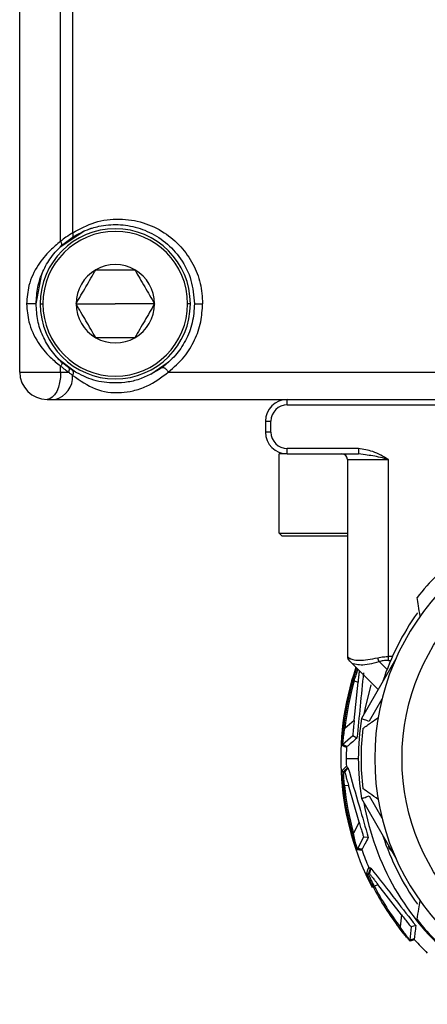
# Model space of a CAD drawing. Header units: millimetres. Extents: x -675 to 2621, y 428 to 911.
# Tile 20 of 30: x 1045 to 1060, y 649 to 685. Entities that reach past the tile are written whole.
import ezdxf

# ---------------------------------------------------------------- set-up
doc = ezdxf.new("R2010")
doc.units = ezdxf.units.MM

# ---------------------------------------------------------------- blocks, each defined once
blk = doc.blocks.new('Drawing View5')
at = {"color": 7, "linetype": 'Continuous', "lineweight": 25}
for p, q in [((-30.074, 20.458), (-30.074, 59.158)), ((-28.574, 25.238), (-28.574, 56.678)), ((-28.133, 25.558), (-28.133, 56.358)), ((-28.6, 25.033), (-27.712, 25.625)), ((-28.538, 25.091), (-28.153, 25.39)), ((-29.474, 22.958), (-29.261, 24.049)), ((-29.324, 22.958), (-29.224, 22.958)), ((-28.009, 22.958), (-26.574, 22.958)), ((-25.139, 22.958), (-26.574, 22.958)), ((-23.824, 22.958), (-23.924, 22.958)), ((-28.574, 20.458), (-28.574, 20.678)), ((-28.289, 20.619), (-28.538, 20.825)), ((-28.157, 20.528), (-28.289, 20.619)), ((-24.632, 20.804), (-25.272, 20.367)), ((-30.074, 20.458), (-28.574, 20.458)), ((-28.574, 20.458), (-28.288, 20.458)), ((-24.634, 20.458), (8.486, 20.458)), ((-29.074, 19.458), (-28.78, 19.458)), ((-28.78, 19.458), (12.632, 19.458)), ((-20.274, 19.258), (-20.274, 19.458)), ((-20.274, 19.258), (4.126, 19.258)), ((-21.074, 18.658), (-21.074, 18.258)), ((-21.074, 18.658), (-20.874, 18.658)), ((-20.874, 18.258), (-20.874, 18.658)), ((-20.874, 18.258), (-21.074, 18.258)), ((-20.574, 14.558), (-20.574, 17.458)), ((-20.274, 17.458), (-20.574, 17.458)), ((-17.669, 17.658), (-20.274, 17.658)), ((-20.274, 17.458), (-20.274, 17.658)), ((-20.274, 17.458), (-17.669, 17.458)), ((-17.669, 17.658), (-17.669, 17.458)), ((-17.413, 17.424), (-17.669, 17.458)), ((-18.074, 17.258), (-16.574, 17.258)), ((-18.074, 17.258), (-18.074, 10.041)), ((-16.574, 10.041), (-16.574, 17.258)), ((-20.574, 14.558), (-18.074, 14.558)), ((-20.574, 14.558), (-20.474, 14.458)), ((-20.474, 14.458), (-18.074, 14.458)), ((-18.074, 10.041), (-18.067, 10.035)), ((-18.058, 9.994), (-18.041, 9.931)), ((-18.03, 9.921), (-17.994, 9.884)), ((-16.95, 8.834), (-17.971, 9.855)), ((-16.298, 9.962), (-17.561, 7.776)), ((-16.91, 9.855), (-16.623, 9.568)), ((-16.428, 10.041), (-16.574, 10.041)), ((-16.574, 9.899), (-16.489, 9.899)), ((-17.825, 7.705), (-17.685, 9.1)), ((-17.823, 9.147), (-17.685, 9.1)), ((-16.808, 8.48), (-17.273, 7.675)), ((-17.825, 7.705), (-18.168, 7.41)), ((-18.218, 7.415), (-18.168, 7.41)), ((-17.877, 7.133), (-18.244, 6.817)), ((-17.724, 7.053), (-17.877, 7.133)), ((-18.116, 6.308), (-17.674, 6.308)), ((-18.209, 5.82), (-18.17, 5.822)), ((-18.055, 5.983), (-18.17, 5.822)), ((-18.055, 5.983), (-18.059, 5.983)), ((-18.18, 5.32), (-18.035, 5.328)), ((-17.646, 3.981), (-18.035, 5.328)), ((-17.561, 4.84), (-16.298, 2.653)), ((-17.273, 4.941), (-16.808, 4.135)), ((-17.646, 3.981), (-17.855, 3.579)), ((-17.903, 3.566), (-17.855, 3.579)), ((-17.481, 3.43), (-17.705, 3.001)), ((-17.309, 3.413), (-17.481, 3.43)), ((-17.219, 2.296), (-17.266, 2.104)), ((-17.219, 2.296), (-17.223, 2.295)), ((-17.301, 2.088), (-17.266, 2.104)), ((-17.089, 1.635), (-16.957, 1.696)), ((-16.095, 0.59), (-16.957, 1.696)), ((-16.095, 0.59), (-16.14, 0.139)), ((-16.18, 0.109), (-16.14, 0.139)), ((-15.738, 0.14), (-15.786, -0.341)), ((-15.572, 0.188), (-15.738, 0.14))]:
    blk.add_line(p, q, dxfattribs=at)
at = {"color": 7, "linetype": 'Continuous', "lineweight": 25, "flags": 128}
for points in [[(-28.026, 20.448), (-28.624, 20.907), (-28.718, 21.006)], [(-28.574, 20.458), (-28.583, 20.263), (-28.612, 20.075), (-28.658, 19.902), (-28.72, 19.751), (-28.796, 19.626), (-28.882, 19.534), (-28.976, 19.477), (-29.074, 19.458)], [(-16.574, 9.899), (-16.574, 9.914), (-16.574, 9.93), (-16.574, 9.947), (-16.574, 9.964), (-16.574, 9.983), (-16.574, 10.002), (-16.574, 10.021), (-16.574, 10.041)], [(-17.221, 9.006), (-17.427, 8.168), (-17.471, 7.932)], [(-18.108, 6.707), (-18.191, 6.748), (-18.261, 6.782)], [(-18.091, 6.743), (-18.173, 6.783), (-18.244, 6.817)], [(-18.261, 5.867), (-18.179, 5.958), (-18.113, 6.03)], [(-18.209, 5.82), (-18.126, 5.91), (-18.059, 5.983)], [(-17.538, 2.949), (-17.63, 2.956), (-17.708, 2.962)], [(-17.535, 2.989), (-17.627, 2.996), (-17.705, 3.001)], [(-17.368, 2.113), (-17.325, 2.228), (-17.29, 2.319)], [(-17.301, 2.088), (-17.258, 2.203), (-17.223, 2.295)], [(-15.624, -0.29), (-15.711, -0.318), (-15.786, -0.341)], [(-15.612, -0.328), (-15.699, -0.355), (-15.774, -0.379)]]:
    blk.add_lwpolyline(points, dxfattribs=at)
at = {"color": 7, "linetype": 'Continuous', "lineweight": 25}
blk.add_circle((-8.074, 6.308), 8, dxfattribs=at)
for centre, radius, start, end in [((-26.574, 22.958), 2.75, 0, 180), ((-26.574, 22.958), 2.65, 0, 180), ((-26.574, 22.958), 1.435, 120, 180), ((-26.574, 22.958), 1.435, 60, 120), ((-26.574, 22.958), 1.435, 0, 60), ((-26.574, 22.958), 2.75, 180, 0), ((-26.574, 22.958), 2.65, 180, 0), ((-26.574, 22.958), 1.435, 180, 240), ((-26.574, 22.958), 1.435, 299.9973, 0), ((-26.574, 22.958), 1.435, 240, 299.9973), ((-29.074, 20.458), 1, 180, 270), ((-28.968, 20.269), 0.833, 283.0565, 4.5801), ((-20.274, 18.658), 0.8, 90, 180), ((-20.274, 18.658), 0.6, 90, 180), ((-20.274, 18.258), 0.8, 180, 270), ((-20.274, 18.258), 0.6, 180, 270), ((-18.274, 17.258), 0.2, 0, 90), ((-8.074, 6.308), 9, 90, 270), ((-8.074, 6.308), 9.5, 128.3566, 141.6434), ((-8.074, 6.308), 9.15, 144.3802, 162.0015), ((-17.874, 10.041), 0.2, 180, 225), ((-8.074, 6.308), 10.246, 160.9756, 207.4299), ((-8.074, 6.308), 10.205, 163.7623, 173.7709), ((-8.074, 6.308), 10.155, 163.7623, 173.7709), ((-8.074, 6.308), 9.6, 171.2051, 188.7949), ((-8.074, 6.308), 9.5, 173.3566, 186.6434), ((-18.211, 6.78), 0.05, 130.6921, 177.3315), ((-8.074, 6.308), 10.043, 177.7204, 180), ((-8.074, 6.308), 10.043, 180, 181.5836), ((-8.074, 6.308), 10.205, 185.5805, 195.5891), ((-8.074, 6.308), 10.155, 185.5805, 195.5891), ((-8.074, 6.308), 9.536, 189.8042, 230.1958), ((-8.074, 6.308), 9.15, 197.9985, 215.6143), ((-17.66, 2.978), 0.05, 152.5103, 199.1497), ((-8.074, 6.308), 10.043, 199.5385, 203.4018), ((-8.074, 6.308), 10.205, 207.3986, 217.4072), ((-8.074, 6.308), 10.155, 207.3986, 217.4072), ((-8.074, 6.308), 9.5, 218.3566, 231.6434), ((-15.736, -0.346), 0.05, 174.3285, 220.9679), ((-8.074, 6.308), 10.043, 221.3567, 225.2199)]:
    blk.add_arc(centre, radius, start, end, dxfattribs=at)
for points, knots in [([(-28.133, 25.558), (-27.867, 25.701), (-27.33, 25.989), (-26.439, 26.099), (-25.569, 25.97), (-24.796, 25.613), (-24.167, 25.085), (-23.716, 24.44), (-23.429, 23.717), (-23.393, 23.21), (-23.375, 22.958)], [0, 0, 0, 0, 0.148351, 0.299301, 0.441364, 0.572239, 0.689441, 0.798866, 0.899864, 1, 1, 1, 1]), ([(-28.153, 25.39), (-27.945, 25.507), (-27.733, 25.627), (-27.502, 25.705), (-27.471, 25.716), (-27.362, 25.75), (-27.144, 25.807), (-26.711, 25.871), (-26.111, 25.852), (-25.396, 25.644), (-24.723, 25.239), (-24.157, 24.63), (-23.753, 23.845), (-23.7, 23.25), (-23.674, 22.958)], [0, 0, 0, 0, 0.1259426, 0.1277446, 0.1312862, 0.1435878, 0.1890573, 0.2521348, 0.3780482, 0.5036391, 0.628717, 0.7531129, 0.8789654, 1, 1, 1, 1]), ([(-28.574, 25.238), (-28.705, 25.134), (-29.01, 24.891), (-29.451, 24.343), (-29.763, 23.692), (-29.805, 23.184), (-29.824, 22.958)], [0, 0, 0, 0, 0.190089, 0.442862, 0.752484, 1, 1, 1, 1]), ([(-28.133, 25.558), (-28.214, 25.506), (-28.362, 25.413), (-28.509, 25.292), (-28.574, 25.238)], [0, 0, 0, 0, 0.556932, 1, 1, 1, 1]), ([(-28.538, 25.091), (-28.534, 25.098), (-28.524, 25.113), (-28.529, 25.15), (-28.545, 25.193), (-28.565, 25.224), (-28.574, 25.238)], [0, 0, 0, 0, 0.262157, 0.524151, 0.773065, 1, 1, 1, 1]), ([(-28.153, 25.39), (-28.144, 25.398), (-28.127, 25.413), (-28.115, 25.454), (-28.116, 25.504), (-28.127, 25.54), (-28.133, 25.558)], [0, 0, 0, 0, 0.243758, 0.499417, 0.755388, 1, 1, 1, 1]), ([(-29.474, 22.958), (-29.461, 23.164), (-29.435, 23.574), (-29.242, 24.141), (-28.99, 24.584), (-28.736, 24.899), (-28.601, 25.03), (-28.538, 25.091)], [0, 0, 0, 0, 0.254337, 0.506653, 0.755274, 0.88514, 1, 1, 1, 1]), ([(-28.009, 22.958), (-27.889, 23.165), (-27.65, 23.579), (-27.411, 23.994), (-27.291, 24.201)], [0, 0, 0, 0, 0.499981, 1, 1, 1, 1]), ([(-27.291, 24.201), (-27.052, 24.201), (-26.574, 24.201), (-26.095, 24.201), (-25.856, 24.201)], [0, 0, 0, 0, 0.499981, 1, 1, 1, 1]), ([(-25.856, 24.201), (-25.737, 23.994), (-25.498, 23.579), (-25.258, 23.165), (-25.139, 22.958)], [0, 0, 0, 0, 0.499981, 1, 1, 1, 1]), ([(-29.824, 22.958), (-29.805, 22.732), (-29.763, 22.225), (-29.452, 21.574), (-29.011, 21.025), (-28.705, 20.782), (-28.574, 20.678)], [0, 0, 0, 0, 0.247022, 0.555961, 0.809632, 1, 1, 1, 1]), ([(-29.474, 22.958), (-29.476, 22.958), (-29.48, 22.958), (-29.51, 22.958), (-29.552, 22.958), (-29.602, 22.958), (-29.658, 22.958), (-29.718, 22.958), (-29.778, 22.958), (-29.808, 22.958), (-29.824, 22.958)], [0, 0, 0, 0, 0.130807, 0.261628, 0.38618, 0.49997, 0.613758, 0.738319, 0.869134, 1, 1, 1, 1]), ([(-28.538, 20.825), (-28.602, 20.886), (-28.736, 21.017), (-28.99, 21.332), (-29.243, 21.775), (-29.435, 22.342), (-29.461, 22.752), (-29.474, 22.958)], [0, 0, 0, 0, 0.115023, 0.245043, 0.493711, 0.745961, 1, 1, 1, 1]), ([(-27.291, 21.715), (-27.411, 21.922), (-27.65, 22.337), (-27.889, 22.751), (-28.009, 22.958)], [0, 0, 0, 0, 0.499981, 1, 1, 1, 1]), ([(-25.139, 22.958), (-25.258, 22.751), (-25.498, 22.337), (-25.737, 21.922), (-25.856, 21.715)], [0, 0, 0, 0, 0.5000221, 1, 1, 1, 1]), ([(-23.674, 22.958), (-23.69, 22.724), (-23.724, 22.249), (-23.984, 21.602), (-24.363, 21.034), (-24.69, 20.76), (-24.859, 20.619)], [0, 0, 0, 0, 0.2459924, 0.4983099, 0.7406953, 1, 1, 1, 1]), ([(-24.634, 20.458), (-24.43, 20.632), (-24.051, 20.956), (-23.654, 21.607), (-23.419, 22.276), (-23.389, 22.737), (-23.375, 22.958)], [0, 0, 0, 0, 0.293061, 0.543464, 0.780784, 1, 1, 1, 1]), ([(-23.674, 22.958), (-23.672, 22.958), (-23.67, 22.958), (-23.647, 22.958), (-23.615, 22.958), (-23.575, 22.958), (-23.53, 22.958), (-23.478, 22.958), (-23.424, 22.958), (-23.392, 22.958), (-23.375, 22.958)], [0, 0, 0, 0, 0.13017, 0.259739, 0.384364, 0.499994, 0.615623, 0.740241, 0.869809, 1, 1, 1, 1]), ([(-25.856, 21.715), (-26.096, 21.715), (-26.574, 21.715), (-27.052, 21.715), (-27.291, 21.715)], [0, 0, 0, 0, 0.500022, 1, 1, 1, 1]), ([(-28.538, 20.825), (-28.534, 20.818), (-28.524, 20.805), (-28.528, 20.769), (-28.544, 20.725), (-28.564, 20.693), (-28.574, 20.678)], [0, 0, 0, 0, 0.244044, 0.500003, 0.755959, 1, 1, 1, 1]), ([(-28.574, 20.678), (-28.52, 20.633), (-28.425, 20.554), (-28.33, 20.487), (-28.288, 20.458)], [0, 0, 0, 0, 0.5622212, 1, 1, 1, 1]), ([(-28.289, 20.619), (-28.282, 20.612), (-28.267, 20.597), (-28.26, 20.558), (-28.266, 20.51), (-28.281, 20.475), (-28.288, 20.458)], [0, 0, 0, 0, 0.241014, 0.495654, 0.752621, 1, 1, 1, 1]), ([(-24.859, 20.619), (-25.145, 20.449), (-25.577, 20.191), (-26.236, 20.065), (-26.841, 20.047), (-27.46, 20.153), (-27.925, 20.403), (-28.157, 20.528)], [0, 0, 0, 0, 0.245007, 0.369579, 0.495585, 0.748715, 1, 1, 1, 1]), ([(-24.859, 20.619), (-24.852, 20.623), (-24.839, 20.63), (-24.811, 20.627), (-24.781, 20.615), (-24.749, 20.596), (-24.718, 20.57), (-24.687, 20.538), (-24.658, 20.5), (-24.642, 20.472), (-24.634, 20.458)], [0, 0, 0, 0, 0.130671, 0.261086, 0.387804, 0.506581, 0.62071, 0.741437, 0.869284, 1, 1, 1, 1]), ([(-28.288, 20.458), (-28.26, 20.434), (-28.209, 20.391), (-28.16, 20.353), (-28.137, 20.336)], [0, 0, 0, 0, 0.548371, 1, 1, 1, 1]), ([(-28.157, 20.528), (-28.146, 20.518), (-28.124, 20.498), (-28.113, 20.448), (-28.116, 20.392), (-28.131, 20.354), (-28.137, 20.336)], [0, 0, 0, 0, 0.264245, 0.527349, 0.774767, 1, 1, 1, 1]), ([(-28.137, 20.336), (-27.864, 20.148), (-27.334, 19.784), (-26.595, 19.668), (-25.903, 19.764), (-25.276, 19.966), (-24.886, 20.265), (-24.634, 20.458)], [0, 0, 0, 0, 0.290061, 0.563136, 0.668146, 0.785371, 1, 1, 1, 1]), ([(-16.574, 17.258), (-16.761, 17.367), (-17.102, 17.568), (-17.492, 17.63), (-17.669, 17.658)], [0, 0, 0, 0, 0.546817, 1, 1, 1, 1]), ([(-16.574, 17.258), (-16.765, 17.308), (-17.047, 17.383), (-17.324, 17.414), (-17.413, 17.424)], [0, 0, 0, 0, 0.677935, 1, 1, 1, 1]), ([(-15.409, 11.522), (-15.43, 11.648), (-15.469, 11.876), (-15.506, 12.102), (-15.523, 12.203)], [0, 0, 0, 0, 0.550382, 1, 1, 1, 1]), ([(-18.067, 10.035), (-18.065, 10.033), (-18.06, 10.029), (-18.037, 10.009), (-18.023, 9.996)], [0, 0, 0, 0, 0.403293, 1, 1, 1, 1]), ([(-18.023, 9.996), (-17.979, 9.971), (-17.893, 9.92), (-17.645, 9.899), (-17.333, 9.92), (-17.087, 9.971), (-16.962, 9.996)], [0, 0, 0, 0, 0.254499, 0.499903, 0.745464, 1, 1, 1, 1]), ([(-17.971, 9.855), (-17.979, 9.865), (-17.996, 9.884), (-18.013, 9.919), (-18.023, 9.957), (-18.023, 9.983), (-18.023, 9.996)], [0, 0, 0, 0, 0.247361, 0.499998, 0.752636, 1, 1, 1, 1]), ([(-17.971, 9.855), (-17.986, 9.87), (-18.004, 9.888), (-18.008, 9.892), (-18.008, 9.892)], [0, 0, 0, 0, 0.855094, 1, 1, 1, 1]), ([(-17.971, 9.855), (-17.932, 9.818), (-17.89, 9.779), (-17.802, 9.769), (-17.796, 9.769)], [0, 0, 0, 0, 0.939896, 1, 1, 1, 1]), ([(-17.796, 9.769), (-17.727, 9.757), (-17.583, 9.732), (-17.272, 9.761), (-17.032, 9.823), (-16.91, 9.855)], [0, 0, 0, 0, 0.313654, 0.651455, 1, 1, 1, 1]), ([(-16.962, 9.996), (-16.89, 10.011), (-16.763, 10.036), (-16.631, 10.039), (-16.574, 10.041)], [0, 0, 0, 0, 0.565413, 1, 1, 1, 1]), ([(-16.91, 9.855), (-16.915, 9.865), (-16.925, 9.884), (-16.939, 9.919), (-16.952, 9.957), (-16.959, 9.984), (-16.962, 9.996)], [0, 0, 0, 0, 0.250052, 0.503611, 0.755307, 1, 1, 1, 1]), ([(-16.574, 9.899), (-16.638, 9.897), (-16.753, 9.892), (-16.862, 9.866), (-16.91, 9.855)], [0, 0, 0, 0, 0.5593256, 1, 1, 1, 1]), ([(-17.871, 9.161), (-17.848, 9.237), (-17.803, 9.39), (-17.75, 9.544), (-17.732, 9.591), (-17.728, 9.603)], [0, 0, 0, 0, 0.426915, 0.8539, 1, 1, 1, 1]), ([(-17.823, 9.147), (-17.805, 9.208), (-17.778, 9.3), (-17.742, 9.41), (-17.721, 9.472), (-17.704, 9.521), (-17.692, 9.552), (-17.687, 9.566), (-17.686, 9.57)], [0, 0, 0, 0, 0.339774, 0.5195165, 0.7053653, 0.7934296, 0.9402809, 1, 1, 1, 1]), ([(-17.488, 9.444), (-17.527, 9.037), (-17.604, 8.246), (-17.685, 7.443), (-17.724, 7.053)], [0, 0, 0, 0, 0.515178, 1, 1, 1, 1]), ([(-17.64, 9.524), (-17.642, 9.503), (-17.649, 9.45), (-17.662, 9.331), (-17.675, 9.207), (-17.682, 9.136), (-17.685, 9.1)], [0, 0, 0, 0, 0.225818, 0.581477, 0.788193, 1, 1, 1, 1]), ([(-17.825, 7.705), (-17.832, 7.636), (-17.845, 7.503), (-17.86, 7.346), (-17.869, 7.241), (-17.875, 7.179), (-17.877, 7.14), (-17.877, 7.135), (-17.877, 7.133)], [0, 0, 0, 0, 0.2704812, 0.5220366, 0.6576546, 0.7773264, 0.8884162, 1, 1, 1, 1]), ([(-17.561, 7.776), (-17.555, 7.774), (-17.544, 7.77), (-17.466, 7.742), (-17.372, 7.709), (-17.306, 7.686), (-17.273, 7.675)], [0, 0, 0, 0, 0.27985, 0.559464, 0.779885, 1, 1, 1, 1]), ([(-17.51, 7.407), (-17.404, 7.483), (-17.218, 7.615), (-17.029, 7.75), (-16.948, 7.808)], [0, 0, 0, 0, 0.569381, 1, 1, 1, 1]), ([(-18.261, 6.782), (-18.262, 6.786), (-18.262, 6.796), (-18.26, 6.87), (-18.254, 6.996), (-18.242, 7.184), (-18.226, 7.334), (-18.218, 7.415)], [0, 0, 0, 0, 0.138459, 0.292275, 0.469794, 0.713211, 1, 1, 1, 1]), ([(-18.244, 6.817), (-18.244, 6.819), (-18.244, 6.824), (-18.242, 6.854), (-18.238, 6.902), (-18.228, 6.997), (-18.207, 7.169), (-18.182, 7.324), (-18.168, 7.41)], [0, 0, 0, 0, 0.0909368, 0.1863717, 0.2891373, 0.4015129, 0.6706282, 1, 1, 1, 1]), ([(-17.724, 7.053), (-17.792, 6.996), (-17.914, 6.892), (-18.036, 6.789), (-18.091, 6.743)], [0, 0, 0, 0, 0.55354, 1, 1, 1, 1]), ([(-18.108, 6.707), (-18.108, 6.711), (-18.107, 6.718), (-18.104, 6.728), (-18.098, 6.736), (-18.093, 6.741), (-18.091, 6.743)], [0, 0, 0, 0, 0.238935, 0.474454, 0.723349, 1, 1, 1, 1]), ([(-18.261, 5.779), (-18.261, 5.799), (-18.263, 5.854), (-18.262, 5.862), (-18.261, 5.867)], [0, 0, 0, 0, 0.362516, 1, 1, 1, 1]), ([(-18.261, 5.867), (-18.261, 5.864), (-18.26, 5.857), (-18.256, 5.845), (-18.246, 5.832), (-18.232, 5.823), (-18.219, 5.82), (-18.212, 5.82), (-18.209, 5.82)], [0, 0, 0, 0, 0.132833, 0.261936, 0.499182, 0.737533, 0.866999, 1, 1, 1, 1]), ([(-18.23, 5.316), (-18.237, 5.395), (-18.251, 5.553), (-18.259, 5.716), (-18.261, 5.766), (-18.261, 5.779)], [0, 0, 0, 0, 0.426915, 0.8539, 1, 1, 1, 1]), ([(-18.18, 5.32), (-18.186, 5.383), (-18.195, 5.479), (-18.203, 5.594), (-18.206, 5.659), (-18.208, 5.712), (-18.209, 5.758), (-18.21, 5.806), (-18.209, 5.815), (-18.209, 5.82)], [0, 0, 0, 0, 0.241031, 0.368538, 0.500377, 0.562849, 0.667023, 0.812791, 1, 1, 1, 1]), ([(-18.17, 5.822), (-18.17, 5.819), (-18.169, 5.814), (-18.158, 5.77), (-18.135, 5.68), (-18.099, 5.552), (-18.064, 5.431), (-18.045, 5.363), (-18.035, 5.328)], [0, 0, 0, 0, 0.134703, 0.268988, 0.49819, 0.728721, 0.86271, 1, 1, 1, 1]), ([(-18.059, 5.983), (-18.066, 5.983), (-18.079, 5.983), (-18.094, 5.992), (-18.103, 6.002), (-18.108, 6.011), (-18.112, 6.02), (-18.112, 6.027), (-18.113, 6.03)], [0, 0, 0, 0, 0.284635, 0.547516, 0.672315, 0.785046, 0.891881, 1, 1, 1, 1]), ([(-18.055, 5.983), (-17.915, 5.503), (-17.668, 4.654), (-17.418, 3.789), (-17.309, 3.413)], [0, 0, 0, 0, 0.564903, 1, 1, 1, 1]), ([(-16.948, 4.808), (-17.052, 4.882), (-17.24, 5.016), (-17.426, 5.149), (-17.51, 5.209)], [0, 0, 0, 0, 0.550382, 1, 1, 1, 1]), ([(-17.561, 4.84), (-17.557, 4.842), (-17.55, 4.844), (-17.513, 4.857), (-17.464, 4.874), (-17.414, 4.891), (-17.378, 4.904), (-17.368, 4.908), (-17.334, 4.92), (-17.3, 4.932), (-17.273, 4.941)], [0, 0, 0, 0, 0.245699, 0.374794, 0.507834, 0.752968, 0.755309, 0.77284, 0.820727, 1, 1, 1, 1]), ([(-17.646, 3.981), (-17.627, 3.914), (-17.589, 3.785), (-17.545, 3.634), (-17.515, 3.534), (-17.496, 3.474), (-17.484, 3.437), (-17.482, 3.433), (-17.481, 3.43)], [0, 0, 0, 0, 0.270481, 0.522037, 0.657655, 0.777326, 0.888416, 1, 1, 1, 1]), ([(-17.708, 2.962), (-17.71, 2.966), (-17.714, 2.974), (-17.739, 3.044), (-17.78, 3.163), (-17.839, 3.342), (-17.88, 3.487), (-17.903, 3.566)], [0, 0, 0, 0, 0.138469, 0.2922906, 0.4698165, 0.713248, 1, 1, 1, 1]), ([(-17.705, 3.001), (-17.706, 3.003), (-17.707, 3.007), (-17.717, 3.036), (-17.73, 3.082), (-17.757, 3.174), (-17.801, 3.341), (-17.836, 3.495), (-17.855, 3.579)], [0, 0, 0, 0, 0.090941, 0.18638, 0.289151, 0.401532, 0.670665, 1, 1, 1, 1]), ([(-17.309, 3.413), (-17.351, 3.335), (-17.427, 3.193), (-17.502, 3.052), (-17.535, 2.989)], [0, 0, 0, 0, 0.55354, 1, 1, 1, 1]), ([(-17.538, 2.949), (-17.539, 2.953), (-17.541, 2.959), (-17.541, 2.97), (-17.539, 2.98), (-17.537, 2.986), (-17.535, 2.989)], [0, 0, 0, 0, 0.238935, 0.474454, 0.723349, 1, 1, 1, 1]), ([(-16.573, 3.129), (-16.573, 3.122), (-16.572, 3.105), (-16.566, 3.075), (-16.555, 3.043), (-16.539, 3.013), (-16.521, 2.986), (-16.494, 2.955), (-16.473, 2.942), (-16.46, 2.933)], [0, 0, 0, 0, 0.091717, 0.221492, 0.346574, 0.475508, 0.605968, 0.745453, 1, 1, 1, 1]), ([(-17.223, 2.295), (-17.229, 2.292), (-17.242, 2.288), (-17.259, 2.291), (-17.271, 2.297), (-17.279, 2.303), (-17.286, 2.31), (-17.289, 2.316), (-17.29, 2.319)], [0, 0, 0, 0, 0.284635, 0.547516, 0.672315, 0.785046, 0.891881, 1, 1, 1, 1]), ([(-17.219, 2.296), (-16.911, 1.903), (-16.366, 1.206), (-15.813, 0.497), (-15.572, 0.188)], [0, 0, 0, 0, 0.564908, 1, 1, 1, 1]), ([(-17.368, 2.113), (-17.366, 2.11), (-17.363, 2.103), (-17.354, 2.094), (-17.34, 2.085), (-17.324, 2.083), (-17.311, 2.084), (-17.305, 2.087), (-17.301, 2.088)], [0, 0, 0, 0, 0.1328329, 0.2619355, 0.4991818, 0.7375331, 0.8669989, 1, 1, 1, 1]), ([(-17.335, 2.031), (-17.343, 2.049), (-17.365, 2.1), (-17.367, 2.108), (-17.368, 2.113)], [0, 0, 0, 0, 0.361772, 1, 1, 1, 1]), ([(-17.134, 1.612), (-17.17, 1.683), (-17.241, 1.824), (-17.31, 1.973), (-17.33, 2.019), (-17.335, 2.031)], [0, 0, 0, 0, 0.4257612, 0.8530493, 1, 1, 1, 1]), ([(-17.089, 1.635), (-17.118, 1.691), (-17.162, 1.776), (-17.212, 1.88), (-17.239, 1.94), (-17.26, 1.988), (-17.279, 2.03), (-17.298, 2.075), (-17.3, 2.083), (-17.301, 2.088)], [0, 0, 0, 0, 0.240781, 0.368114, 0.499747, 0.562393, 0.66673, 0.81265, 1, 1, 1, 1]), ([(-17.266, 2.104), (-17.265, 2.102), (-17.263, 2.097), (-17.236, 2.06), (-17.181, 1.986), (-17.1, 1.88), (-17.023, 1.781), (-16.979, 1.724), (-16.957, 1.696)], [0, 0, 0, 0, 0.134703, 0.268988, 0.49819, 0.728721, 0.86271, 1, 1, 1, 1]), ([(-15.523, 0.413), (-15.502, 0.541), (-15.464, 0.767), (-15.426, 0.995), (-15.409, 1.094)], [0, 0, 0, 0, 0.569381, 1, 1, 1, 1]), ([(-16.095, 0.59), (-16.052, 0.535), (-15.97, 0.429), (-15.873, 0.306), (-15.807, 0.224), (-15.768, 0.175), (-15.743, 0.145), (-15.74, 0.142), (-15.738, 0.14)], [0, 0, 0, 0, 0.2704812, 0.5220366, 0.6576546, 0.7773264, 0.8884162, 1, 1, 1, 1]), ([(-15.774, -0.379), (-15.777, -0.376), (-15.784, -0.37), (-15.834, -0.315), (-15.916, -0.22), (-16.037, -0.075), (-16.13, 0.044), (-16.18, 0.109)], [0, 0, 0, 0, 0.138466, 0.292289, 0.469816, 0.713248, 1, 1, 1, 1]), ([(-15.786, -0.341), (-15.787, -0.34), (-15.79, -0.337), (-15.81, -0.314), (-15.84, -0.276), (-15.898, -0.2), (-16.001, -0.062), (-16.091, 0.068), (-16.14, 0.139)], [0, 0, 0, 0, 0.0909403, 0.1863794, 0.2891498, 0.4015315, 0.6706653, 1, 1, 1, 1]), ([(-15.572, 0.188), (-15.582, 0.1), (-15.599, -0.06), (-15.616, -0.219), (-15.624, -0.29)], [0, 0, 0, 0, 0.55354, 1, 1, 1, 1]), ([(-15.612, -0.328), (-15.614, -0.325), (-15.618, -0.319), (-15.622, -0.31), (-15.624, -0.3), (-15.624, -0.293), (-15.624, -0.29)], [0, 0, 0, 0, 0.238935, 0.474454, 0.7233487, 1, 1, 1, 1])]:
    blk.add_open_spline(points, degree=3, knots=knots, dxfattribs=at)
for points in [[(-17.871, 9.161), (-17.871, 9.161), (-17.869, 9.161), (-17.858, 9.157), (-17.842, 9.153), (-17.83, 9.149), (-17.823, 9.147)], [(-18.23, 5.316), (-18.229, 5.316), (-18.228, 5.316), (-18.216, 5.317), (-18.2, 5.319), (-18.187, 5.32), (-18.18, 5.32)], [(-17.134, 1.612), (-17.133, 1.612), (-17.131, 1.613), (-17.121, 1.618), (-17.107, 1.626), (-17.095, 1.632), (-17.089, 1.635)]]:
    blk.add_open_spline(points, degree=3, dxfattribs=at)

msp = doc.modelspace()

# ---------------------------------------------------------------- block references
at = {"color": 7, "linetype": 'Continuous', "lineweight": 25}
msp.add_blockref('Drawing View5', (1075.006, 651.939), dxfattribs=at)

doc.saveas('drawing.dxf')
